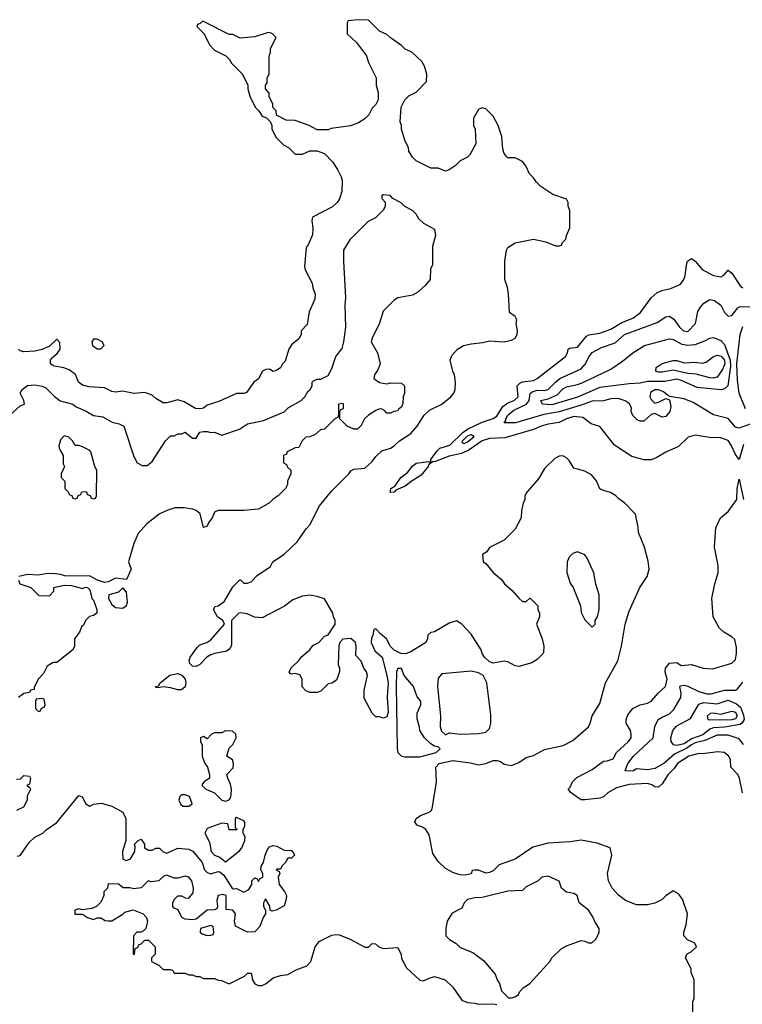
# Model space of a CAD drawing. Header units: inches. Extents: x 2348352 to 2479776, y 460422 to 613655.
# Tile 31 of 256: x 2394528 to 2398468, y 483297 to 488668. Entities that reach past the tile are written whole.
import ezdxf

# ---------------------------------------------------------------- set-up
doc = ezdxf.new("R2010")
doc.units = ezdxf.units.IN
doc.header["$MEASUREMENT"] = 0
doc.layers.add('C3498', color=7, linetype='Continuous')

msp = doc.modelspace()

# ---------------------------------------------------------------- linework, layer by layer
at = {"layer": 'C3498', "color": 4}
for points, elevation in [([(2398198, 483250), (2398198, 483310), (2398206, 483330), (2398206, 483430), (2398188, 483470), (2398188, 483490), (2398158, 483550), (2398166, 483570), (2398190, 483584.7), (2398218, 483610), (2398208, 483630), (2398169.4, 483649.4), (2398148, 483670), (2398148, 483690), (2398162, 483730), (2398169, 483790), (2398142, 483870), (2398120.4, 483900.4), (2398090, 483915.3), (2398050, 483888.7), (2398030.7, 483869.3), (2397990, 483849), (2397950, 483839), (2397890, 483839), (2397830, 483864), (2397792.5, 483892.5), (2397759, 483930), (2397739, 483970), (2397733.2, 484010), (2397756, 484110), (2397748, 484150), (2397676.6, 484176.6), (2397590, 484192.3), (2397530, 484183.7), (2397410, 484176), (2397325.8, 484154.2), (2397230, 484089.3), (2397142, 484058), (2397110, 484025.2), (2397090, 484016), (2397070, 484013.2), (2397030, 484028), (2397010, 484028), (2396994, 484026), (2396990, 484009), (2396958, 484002), (2396930, 484002.7), (2396893.6, 484013.6), (2396850, 484038), (2396810, 484075.3), (2396780.2, 484120.2), (2396761.2, 484221.2), (2396742, 484250), (2396723.2, 484263.2), (2396694.6, 484274.6), (2396682, 484290), (2396689.4, 484310.6), (2396712.5, 484327.5), (2396757.6, 484342.4), (2396769, 484350), (2396776.6, 484363.4), (2396801.2, 484510), (2396797.2, 484590), (2396815.3, 484610), (2396890, 484627.3), (2396985.2, 484614.8), (2397030, 484604), (2397069.4, 484610.6), (2397110, 484626.8), (2397130, 484626.8), (2397150, 484621), (2397170, 484606.8), (2397210, 484598.8), (2397250, 484616), (2397290, 484644), (2397330, 484654), (2397390, 484686.8), (2397491.4, 484708.6), (2397543.3, 484736.7), (2397629, 484810), (2397639, 484830), (2397649.2, 484870), (2397690, 484938), (2397721.6, 485050), (2397789.3, 485170), (2397809.4, 485250), (2397829.4, 485370), (2397850, 485442), (2397909, 485570), (2397948.7, 485630), (2397959, 485670), (2397953.6, 485713.6), (2397934, 485790), (2397902, 485870), (2397900.4, 485900.4), (2397886, 485970), (2397828, 486030), (2397793.6, 486053.6), (2397778, 486070), (2397749.1, 486089.1), (2397710, 486099), (2397690, 486109), (2397673.2, 486153.2), (2397645.6, 486185.6), (2397610, 486205.2), (2397550, 486222), (2397523.9, 486263.9), (2397510, 486278), (2397490, 486289.4), (2397470, 486287), (2397446.1, 486273.9), (2397390, 486219), (2397356.8, 486163.2), (2397292, 486090), (2397282, 486070), (2397282, 486050), (2397272, 486030), (2397264.7, 485990), (2397262, 485950), (2397230, 485888), (2397170, 485828), (2397090, 485788), (2397074.8, 485765.2), (2397052, 485750), (2397054, 485710), (2397070, 485702), (2397110, 485652), (2397154.8, 485614.8), (2397171.3, 485590), (2397213.7, 485553.7), (2397250, 485512), (2397270, 485494), (2397290, 485494), (2397308.4, 485511.6), (2397311.6, 485511.6), (2397352, 485470), (2397352, 485450), (2397362, 485430), (2397362, 485410), (2397344.7, 485370), (2397376, 485290), (2397384.7, 485250), (2397383.6, 485216.4), (2397382, 485210), (2397350, 485178), (2397319.8, 485160.2), (2397250, 485139), (2397230, 485144), (2397190, 485165.2), (2397170, 485169.2), (2397110, 485157.2), (2397090, 485165.2), (2397061.2, 485190), (2397049.2, 485210), (2397044, 485230), (2396990, 485315.3), (2396938, 485370), (2396910, 485388), (2396870, 485375.3), (2396790, 485328), (2396770, 485326), (2396754, 485310), (2396752, 485290), (2396742, 485270), (2396659.8, 485220.2), (2396630.6, 485209.4), (2396606, 485210), (2396569, 485229), (2396549, 485249), (2396528.7, 485290), (2396496.4, 485316.4), (2396470, 485346), (2396458, 485342), (2396454, 485310), (2396445.4, 485294.6), (2396444.7, 485270), (2396464.5, 485224.5), (2396504.7, 485190), (2396530, 485091.3), (2396536.1, 485050), (2396531.8, 484971.8), (2396537.1, 484890), (2396530, 484866), (2396510, 484858), (2396490, 484866), (2396470, 484866), (2396450, 484886), (2396406.3, 484966.3), (2396405.2, 485010), (2396424, 485090), (2396419, 485110), (2396404, 485130), (2396388.9, 485168.9), (2396360.4, 485200.4), (2396362, 485250), (2396358, 485270), (2396333.2, 485293.2), (2396290, 485289.2), (2396274, 485270), (2396267.7, 485252.3), (2396264.7, 485150), (2396271.1, 485131.1), (2396271.1, 485111.1), (2396255.3, 485064.7), (2396230, 485048), (2396210, 485046), (2396170, 485006), (2396150, 484998), (2396110, 484998), (2396087.3, 485007.3), (2396068, 485028), (2396068, 485070), (2396054.6, 485094.6), (2396030, 485102), (2396010, 485098), (2396002, 485102), (2395998, 485110), (2396010, 485134), (2396050, 485172), (2396065.6, 485194.4), (2396110, 485231.3), (2396126.6, 485253.4), (2396159, 485270), (2396190, 485304.7), (2396210, 485312), (2396248, 485370), (2396248, 485390), (2396238, 485410), (2396235.3, 485430), (2396190, 485508), (2396150, 485522), (2396110, 485529), (2396070, 485524), (2396016.9, 485503.1), (2395970.9, 485469.1), (2395850, 485406), (2395808.4, 485408.4), (2395767.3, 485427.3), (2395732.9, 485432.9), (2395722, 485430), (2395682, 485390), (2395682, 485258), (2395677.3, 485242.7), (2395668.2, 485231.8), (2395657.1, 485222.9), (2395590, 485211.1), (2395570, 485203.5), (2395548.5, 485191.5), (2395510, 485151.2), (2395490, 485139.7), (2395470, 485141.1), (2395456, 485156), (2395452.4, 485170), (2395457.7, 485190), (2395496.2, 485243.8), (2395510, 485257.1), (2395549, 485270), (2395570, 485286), (2395644, 485370), (2395635.3, 485390), (2395606, 485410), (2395584, 485450), (2395593.6, 485466.4), (2395610, 485471.3), (2395644.7, 485495.3), (2395690, 485574), (2395728.4, 485611.6), (2395731.6, 485611.6), (2395750, 485594), (2395770, 485594), (2395790, 485602), (2395823.1, 485636.9), (2395894.6, 485685.4), (2395908.9, 485711.1), (2395970, 485752), (2396040.2, 485819.8), (2396089.4, 485890.6), (2396110, 485912), (2396163.2, 486016.8), (2396230, 486098), (2396322, 486190), (2396333.6, 486206.4), (2396350, 486216), (2396410, 486222), (2396450, 486258), (2396470, 486286), (2396503.2, 486316.8), (2396550, 486330.8), (2396570, 486342.8), (2396599, 486370), (2396661.2, 486410), (2396695.1, 486450), (2396732.7, 486510), (2396762, 486538), (2396830, 486570.8), (2396879, 486610), (2396895.3, 486630), (2396902, 486650), (2396904, 486690), (2396899, 486730), (2396889, 486750), (2396875.3, 486810), (2396884.7, 486835.3), (2396915.3, 486870), (2396948, 486890), (2396990, 486900.7), (2397052.9, 486907.1), (2397090, 486916), (2397170, 486911), (2397210, 486920.7), (2397230, 486931.3), (2397239.3, 486950), (2397241.2, 486970), (2397235.3, 487010), (2397238, 487030), (2397228.4, 487048.4), (2397198, 487070), (2397192.1, 487172.1), (2397186.8, 487206.8), (2397173.2, 487250), (2397173.2, 487350), (2397181.2, 487410), (2397190, 487424.7), (2397230, 487451), (2397330, 487471), (2397396.9, 487456.9), (2397450, 487434), (2397470, 487434), (2397482, 487438), (2397486, 487450), (2397506, 487470), (2397508.4, 487491.6), (2397527.3, 487532.7), (2397527.3, 487627.3), (2397518, 487650), (2397518, 487670), (2397508.4, 487688.4), (2397434.6, 487714.6), (2397370, 487758), (2397343.1, 487783.1), (2397330, 487806), (2397307.3, 487827.3), (2397288, 487870), (2397270, 487895.3), (2397230, 487915.3), (2397190, 487915.3), (2397182, 487922), (2397170, 487938), (2397161.5, 487961.5), (2397157.2, 488030), (2397137.2, 488090), (2397110, 488142), (2397070, 488182), (2397050, 488188), (2397030, 488178), (2397002, 488130), (2397002, 488090), (2397012, 488070), (2397014, 487990), (2396982, 487930), (2396970, 487918), (2396930, 487898), (2396902, 487870), (2396870, 487848.7), (2396850, 487842), (2396810, 487858), (2396770, 487858), (2396690, 487898), (2396670, 487918), (2396648.7, 487950), (2396648, 487970), (2396630, 488006), (2396608.7, 488070), (2396608.7, 488090), (2396602, 488110), (2396608, 488190), (2396628, 488230), (2396650, 488252), (2396690, 488272), (2396746, 488330), (2396748, 488370), (2396734.6, 488414.6), (2396720.4, 488440.4), (2396666, 488490), (2396630, 488508), (2396610, 488528), (2396548.9, 488568.9), (2396530, 488588), (2396490, 488606), (2396430, 488666), (2396370, 488668), (2396318, 488662), (2396314, 488650), (2396314, 488590), (2396363.6, 488543.6), (2396418, 488470), (2396430, 488434), (2396471.3, 488350), (2396471.6, 488311.6), (2396482, 488270), (2396482, 488230), (2396470, 488206), (2396450, 488186), (2396431.1, 488148.9), (2396410, 488128), (2396375.3, 488104.7), (2396330.9, 488089.1), (2396225.4, 488074.6), (2396210, 488068), (2396150, 488068), (2396106, 488090), (2396030, 488118), (2395980.4, 488120.4), (2395927.3, 488147.3), (2395926, 488170), (2395908.4, 488188.4), (2395907.3, 488207.3), (2395888.4, 488248.4), (2395887.3, 488267.3), (2395868, 488290), (2395868.4, 488311.6), (2395876.4, 488323.6), (2395878, 488350), (2395888, 488370), (2395888.4, 488468.4), (2395895.3, 488490), (2395895.3, 488510), (2395926, 488570), (2395906, 488590), (2395890, 488598), (2395876.4, 488596.4), (2395810, 488575.3), (2395730, 488568), (2395690, 488588), (2395670, 488588), (2395530, 488658), (2395522, 488658), (2395512.7, 488647.3), (2395498, 488642), (2395494, 488630), (2395534, 488590), (2395562, 488530), (2395590, 488502), (2395651.1, 488471.1), (2395672, 488450), (2395682, 488430), (2395742, 488370), (2395771.6, 488311.6), (2395772, 488290), (2395782, 488250), (2395812, 488190), (2395831.1, 488171.1), (2395850, 488142), (2395872.7, 488132.7), (2395892.7, 488112.7), (2395902, 488090), (2395902, 488070), (2395925.4, 488025.4), (2395965.4, 487985.4), (2395994, 487970), (2396030, 487934), (2396070, 487934), (2396110, 487952), (2396150, 487952), (2396190, 487938), (2396233.2, 487893.2), (2396261, 487850), (2396281, 487810), (2396286, 487790), (2396284.7, 487730), (2396271.3, 487690), (2396258, 487670), (2396233.2, 487646.8), (2396124.7, 487590), (2396121, 487570), (2396126.8, 487530), (2396124.7, 487495.3), (2396101, 487439), (2396090, 487426), (2396081, 487321), (2396083.6, 487303.6), (2396122, 487230), (2396125.4, 487205.4), (2396138, 487170), (2396136.9, 487143.1), (2396105.4, 487074.6), (2396094.8, 487005.2), (2396062, 486970), (2396062, 486950), (2396050, 486928), (2396010, 486894), (2395994.8, 486870), (2395975.2, 486804.8), (2395961, 486790), (2395950, 486768.7), (2395930, 486755.3), (2395910.7, 486749.3), (2395890, 486762), (2395870, 486759), (2395852, 486750), (2395830.6, 486709.4), (2395804.7, 486690), (2395765.4, 486634.6), (2395750, 486628), (2395710, 486628), (2395614.4, 486585.6), (2395550, 486565.2), (2395530.4, 486549.6), (2395510, 486544.5), (2395486.5, 486546.5), (2395424.1, 486584.1), (2395390, 486594), (2395330, 486577.2), (2395310, 486577.2), (2395270, 486601.2), (2395250, 486619.3), (2395210, 486634), (2395150, 486629.2), (2395090, 486641.2), (2395050, 486636), (2395030, 486639.3), (2394990, 486659.3), (2394905.6, 486665.6), (2394870, 486674), (2394848.7, 486690), (2394832.7, 486732.7), (2394797.5, 486757.5), (2394769.4, 486769.4), (2394710, 486779), (2394695.3, 486790), (2394695.3, 486810), (2394700.2, 486819.8), (2394732.9, 486847.1), (2394748, 486870), (2394747.3, 486907.3), (2394730, 486926), (2394690, 486888), (2394651.1, 486868.9), (2394610, 486859), (2394550, 486855.3), (2394530, 486862), (2394522, 486870)], 124), ([(2394452, 486490), (2394530, 486562), (2394554, 486570), (2394551.3, 486590), (2394531, 486630), (2394541, 486650), (2394570, 486672.7), (2394610, 486676), (2394650, 486669), (2394670, 486659), (2394715.1, 486615.1), (2394749.4, 486589.4), (2394818, 486570), (2394836, 486556), (2394890, 486533.2), (2394930, 486509.2), (2394982, 486502), (2395032.5, 486472.5), (2395070, 486462.7), (2395095.3, 486450), (2395150, 486286), (2395168, 486250), (2395196.4, 486236.4), (2395223.6, 486236.4), (2395250, 486258), (2395322, 486370), (2395350, 486398), (2395370, 486398), (2395390, 486408), (2395411.1, 486408.9), (2395430, 486418), (2395470, 486386), (2395490, 486386), (2395510, 486418), (2395530, 486422), (2395550, 486422), (2395570, 486415.3), (2395590, 486418), (2395630, 486402), (2395726.4, 486433.6), (2395770, 486464), (2395858, 486482), (2395970.7, 486529.3), (2395992, 486550), (2396062, 486590), (2396082, 486610), (2396099.6, 486640.4), (2396112, 486650), (2396122, 486670), (2396122, 486690), (2396130, 486698), (2396150, 486708), (2396170, 486708), (2396210, 486728), (2396230, 486766), (2396251.3, 486830), (2396286.4, 486873.6), (2396296, 486910), (2396306, 486990), (2396302.8, 487110), (2396306.8, 487150), (2396294.8, 487350), (2396296, 487410), (2396331.3, 487470), (2396430, 487568.7), (2396470, 487588.7), (2396512, 487630), (2396522, 487650), (2396522, 487670), (2396504.7, 487690), (2396504.7, 487710), (2396510, 487715.3), (2396546, 487710), (2396556.4, 487696.4), (2396606, 487670), (2396626, 487650), (2396668.4, 487628.4), (2396688.4, 487608.4), (2396703.1, 487583.1), (2396730, 487558), (2396790, 487526), (2396795.3, 487490), (2396778, 487430), (2396778, 487330), (2396767.3, 487307.3), (2396766, 487250), (2396740.4, 487219.6), (2396698, 487182), (2396670, 487166), (2396590, 487151.3), (2396570, 487138), (2396510, 487078), (2396490, 487012), (2396449.3, 486930.7), (2396444, 486910), (2396479, 486850), (2396494, 486790), (2396481.2, 486758.8), (2396462, 486730), (2396458, 486710), (2396490, 486688.7), (2396530, 486682), (2396550, 486688), (2396610, 486686), (2396626, 486670), (2396626, 486630), (2396618, 486610), (2396616.4, 486576.4), (2396610, 486554), (2396595.3, 486544.7), (2396590, 486534), (2396568.4, 486531.6), (2396550, 486522), (2396530, 486522), (2396516.9, 486536.9), (2396503.6, 486543.6), (2396490, 486544.7), (2396470, 486536), (2396429, 486511), (2396408.7, 486491.3), (2396390, 486454), (2396370, 486434), (2396350, 486434), (2396314, 486450), (2396274, 486490), (2396274, 486530), (2396278, 486542), (2396292.7, 486547.3), (2396294, 486570), (2396290, 486574), (2396266, 486570), (2396266, 486510), (2396262, 486498), (2396247.3, 486492.7), (2396190, 486434), (2396168.4, 486431.6), (2396136.4, 486403.6), (2396107.3, 486392.7), (2396088.9, 486391.1), (2396068, 486370), (2396050, 486334), (2396030, 486332), (2395986, 486310), (2395982, 486298), (2395966, 486290), (2395966, 486250), (2395982, 486242), (2395987.3, 486227.3), (2396006, 486210), (2396006, 486190), (2395988.4, 486151.6), (2395987.3, 486132.7), (2395978, 486110), (2395938, 486070), (2395910, 486052), (2395890, 486032), (2395830, 485998), (2395750, 485991.3), (2395610, 485991.3), (2395590, 485982), (2395577.2, 485950), (2395557.2, 485922.8), (2395550, 485904.7), (2395530, 485898), (2395512.5, 485972.5), (2395490, 485991.3), (2395470, 485998), (2395425.4, 486005.4), (2395374.6, 486005.4), (2395330, 485991.3), (2395288, 485970), (2395222, 485918), (2395174.6, 485865.4), (2395149.4, 485810.6), (2395122, 485710), (2395135.3, 485670), (2395110, 485614), (2395050, 485622), (2395010, 485602), (2394990, 485598), (2394952, 485610), (2394912.3, 485632.3), (2394774.4, 485634.4), (2394750, 485642), (2394706.2, 485646.2), (2394670, 485646), (2394630, 485637.3), (2394570, 485642), (2394524, 485630)], 128), ([(2398474.9, 486350), (2398450, 486268.7), (2398430, 486295.3), (2398407.5, 486347.5), (2398390, 486372), (2398350, 486386.6), (2398289.5, 486389.5), (2398210, 486401.2), (2398172, 486390), (2398119.8, 486340.2), (2398050, 486309.2), (2398000.9, 486279.1), (2397970, 486267.6), (2397930, 486266.6), (2397865.1, 486285.1), (2397770, 486346.6), (2397690, 486449), (2397643.6, 486463.6), (2397598.3, 486498.3), (2397550, 486503), (2397510, 486491.1), (2397470, 486471.2), (2397410, 486462.4), (2397371.6, 486451.6), (2397330, 486433.3), (2397173.7, 486386.3), (2397090, 486382.9), (2397050, 486371), (2396978.6, 486321.4), (2396937.5, 486302.5), (2396870, 486286.4), (2396790, 486256.9), (2396782, 486258), (2396758.4, 486241.6), (2396755.2, 486230), (2396717.1, 486182.9), (2396666.9, 486153.1), (2396630, 486122.9), (2396578.7, 486101.3), (2396570, 486089.8), (2396548.4, 486088.4), (2396552, 486110), (2396574.8, 486125.3), (2396605.8, 486170), (2396642.6, 486197.4), (2396670, 486232.2), (2396690, 486248.6), (2396757.3, 486257.3), (2396768.9, 486251.1), (2396768.9, 486268.9), (2396803.8, 486316.2), (2396818.9, 486330), (2396872.4, 486347.6), (2396944.1, 486415.9), (2396970, 486433.6), (2397050, 486473.4), (2397110, 486493), (2397130, 486505.3), (2397161.7, 486558.3), (2397190, 486578), (2397224, 486590), (2397245.2, 486610), (2397239.3, 486670), (2397254.9, 486685.1), (2397270, 486692), (2397330, 486700.4), (2397349.2, 486710), (2397504, 486830), (2397515.3, 486850), (2397518, 486870), (2397524.7, 486875.3), (2397570, 486882), (2397618.4, 486941.6), (2397631.8, 486948.2), (2397690, 486958.4), (2397750, 486979.3), (2397810, 487016.3), (2397870, 487040.5), (2397912.7, 487070), (2397970, 487150.8), (2398001.2, 487178.8), (2398029.5, 487190.5), (2398078.6, 487201.4), (2398130, 487226), (2398149.3, 487250), (2398156, 487270), (2398162.7, 487330), (2398169.4, 487350.6), (2398190, 487364.7), (2398210, 487351), (2398250, 487304), (2398310, 487273.4), (2398350, 487264.9), (2398366.3, 487273.7), (2398390, 487302), (2398410, 487286), (2398456.7, 487216.7), (2398470, 487204.9)], 116), ([(2398510, 486462), (2398450, 486439.3), (2398430, 486445.2), (2398390, 486492.7), (2398310, 486513.2), (2398200.2, 486580.2), (2398150, 486599), (2398072.9, 486612.9), (2398059, 486619), (2398037.7, 486637.7), (2398010, 486649.5), (2397990, 486649.5), (2397966.4, 486633.6), (2397963.8, 486610), (2397970, 486596), (2397990, 486576), (2398010, 486581), (2398050, 486601), (2398070, 486594), (2398078, 486558), (2398073, 486530), (2398050, 486503.7), (2398030, 486499.3), (2397990, 486519), (2397970, 486514), (2397930, 486478), (2397910, 486478), (2397894, 486486), (2397870, 486508), (2397862, 486530), (2397864, 486550), (2397850, 486574), (2397829.5, 486589.5), (2397790, 486600.9), (2397750, 486599.3), (2397710, 486589.3), (2397650, 486587.8), (2397590, 486564.4), (2397470, 486528.5), (2397385.7, 486514.3), (2397231.2, 486468.8), (2397169.3, 486469.3), (2397179.1, 486480.9), (2397178.7, 486490), (2397189.8, 486510), (2397222.4, 486537.6), (2397291.5, 486570), (2397306, 486590), (2397311, 486629), (2397321.1, 486638.9), (2397350, 486646.7), (2397390, 486644.9), (2397410, 486650.4), (2397448.5, 486691.5), (2397472.3, 486710), (2397590, 486764), (2397611.4, 486788.6), (2397632.3, 486830), (2397650, 486853.4), (2397699.7, 486880.3), (2397775.1, 486904.9), (2397825.2, 486950), (2398003.9, 487016.1), (2398050, 487047.7), (2398070, 487050.6), (2398094, 487034), (2398125.5, 486990), (2398147.3, 486970), (2398170, 486967.7), (2398212.7, 487010), (2398224.4, 487075.6), (2398239.5, 487100.5), (2398258, 487122), (2398290, 487141), (2398315.9, 487135.9), (2398350, 487111), (2398370.8, 487070), (2398390, 487050.8), (2398410, 487054), (2398442.9, 487097.1), (2398456, 487104), (2398630, 487099.1)], 112), ([(2398484.4, 486544.4), (2398450.7, 486630.7), (2398441.3, 486701.3), (2398438, 486790), (2398455.8, 486950), (2398470, 486994)], 108), ([(2398469.4, 484450), (2398451.8, 484530), (2398443.7, 484550), (2398405.2, 484590), (2398404, 484630), (2398394, 484650), (2398368, 484670), (2398334.8, 484674.8), (2398250, 484663.7), (2398230, 484666), (2398176, 484650), (2398114.8, 484610), (2398097, 484583), (2398064, 484550), (2398030, 484499), (2398010, 484482), (2397990, 484484), (2397974, 484494), (2397950, 484500.7), (2397850, 484496.9), (2397781.3, 484478.7), (2397734, 484450), (2397710, 484429.3), (2397690, 484421.2), (2397610, 484412.7), (2397590, 484413.2), (2397566.8, 484426.8), (2397535.3, 484450), (2397518, 484470), (2397530, 484482), (2397542.7, 484510), (2397566.2, 484533.8), (2397650, 484577.3), (2397710, 484622.8), (2397730, 484624.9), (2397763.2, 484636.8), (2397782, 484670), (2397846.6, 484730), (2397860.9, 484750), (2397862, 484770), (2397858.4, 484790), (2397834.5, 484830), (2397834.5, 484850), (2397843.8, 484876.2), (2397870, 484910.6), (2397910, 484930.6), (2397950, 484940.5), (2397970, 484950.6), (2398010, 484996.3), (2398049.4, 485030), (2398057.6, 485070), (2398047.6, 485110), (2398049.6, 485130), (2398070, 485158.8), (2398110, 485161), (2398134.6, 485145.4), (2398190, 485151), (2398254, 485130), (2398307.1, 485127.1), (2398410, 485158.8), (2398430, 485178), (2398436.2, 485210), (2398435.9, 485244.1), (2398426.3, 485286.3), (2398410, 485301.2), (2398366.3, 485326.3), (2398342, 485350), (2398309.2, 485410), (2398301.2, 485510), (2398317.2, 485590), (2398335.3, 485650), (2398335.3, 485690), (2398315.3, 485790), (2398323.1, 485896.9), (2398348.7, 485950), (2398390, 485984.7), (2398437.2, 486050), (2398439.3, 486110), (2398450, 486162), (2398474, 486050)], 116), ([(2394521.2, 485610), (2394529.2, 485590), (2394588, 485570), (2394632.7, 485527.3), (2394690, 485526), (2394714, 485550), (2394714, 485570), (2394770, 485584), (2394810, 485581.2), (2394870, 485566), (2394887.3, 485572.7), (2394898, 485570), (2394910, 485558), (2394922, 485510), (2394930, 485502), (2394948.9, 485451.1), (2394948.9, 485431.1), (2394930, 485418), (2394908.4, 485411.6), (2394886, 485390), (2394875.3, 485364.7), (2394864.7, 485355.3), (2394853.6, 485326.4), (2394826, 485290), (2394826, 485250), (2394818, 485230), (2394730, 485162), (2394710, 485162), (2394678, 485142), (2394658, 485102), (2394628, 485070), (2394606, 485026), (2394606, 485014), (2394586, 485010), (2394582, 484998), (2394550, 484992), (2394522, 484970)], 128), ([(2398474, 484714), (2398450, 484744.5), (2398390, 484765.1), (2398330, 484766), (2398264.2, 484735.8), (2398210, 484723.1), (2398190, 484713.3), (2398165, 484695), (2398098.5, 484661.5), (2398039.3, 484610), (2397990, 484583.5), (2397950, 484575.8), (2397890, 484580.9), (2397870, 484569.6), (2397829, 484570), (2397843.7, 484610), (2397874, 484650), (2397982, 484750), (2397990, 484812), (2398009.2, 484850), (2398030, 484864), (2398070, 484880.7), (2398094.9, 484905.1), (2398133.3, 484970), (2398135.1, 484995.1), (2398126.6, 485030), (2398130, 485034), (2398150, 485037.1), (2398170, 485032.4), (2398230, 485003.7), (2398274, 484990), (2398298, 484990), (2398370, 485010.4), (2398430, 485010.8), (2398442, 485018), (2398470, 485054.8)], 112), ([(2394510, 484526), (2394532.7, 484527.3), (2394550, 484546), (2394582, 484542), (2394586, 484530), (2394582, 484498), (2394566, 484490), (2394582, 484482), (2394586, 484470), (2394568.4, 484431.6), (2394568, 484410), (2394548.4, 484371.6), (2394510, 484354)], 128), ([(2394514, 484106), (2394530, 484108), (2394579.6, 484180.4), (2394610, 484208), (2394654, 484230), (2394671.6, 484248.4), (2394730, 484289.2), (2394850, 484435.3), (2394868.4, 484428.4), (2394888, 484390), (2394910, 484378), (2394930, 484388), (2394974.6, 484394.6), (2395030, 484378), (2395090, 484346), (2395106, 484310), (2395106, 484190), (2395088.7, 484131.3), (2395090, 484088), (2395110, 484082), (2395131.3, 484090), (2395156, 484130), (2395158, 484158), (2395154, 484170), (2395174, 484190), (2395190, 484198), (2395208, 484170), (2395208, 484150), (2395230, 484138), (2395250, 484138), (2395270, 484148), (2395290, 484148), (2395310, 484128), (2395330, 484122), (2395390, 484148.7), (2395450, 484142.7), (2395472.3, 484132.3), (2395522, 484070), (2395535.3, 484030), (2395550, 484015.3), (2395570, 484009.4), (2395610, 484022), (2395619, 484019), (2395641.2, 484001.2), (2395687.3, 483927.3), (2395710, 483928), (2395750, 483908.7), (2395776.9, 483923.1), (2395794, 483950), (2395794, 483970), (2395810, 483986), (2395822, 483982), (2395830, 483966), (2395838, 483982), (2395854, 483990), (2395854, 484010), (2395842, 484030), (2395844.7, 484050), (2395858, 484070), (2395866, 484110), (2395878.8, 484141.2), (2395890, 484155.3), (2395910, 484164), (2395930, 484159), (2395970, 484138), (2396010, 484135.3), (2396018, 484130), (2396026, 484110), (2396010, 484094), (2395990, 484094), (2395978, 484070), (2395958, 484050), (2395950, 484034), (2395930, 484034), (2395926, 484030), (2395942, 484022), (2395946, 484010), (2395938, 483990), (2395942, 483950), (2395972.5, 483912.5), (2395982, 483890), (2395981.2, 483870), (2395970, 483834), (2395926, 483810), (2395904.7, 483804.7), (2395894, 483810), (2395891.6, 483831.6), (2395867.3, 483872.7), (2395858, 483850), (2395858, 483830), (2395868, 483810), (2395868, 483790), (2395855.3, 483770), (2395838, 483722), (2395810, 483692), (2395770, 483691.3), (2395704, 483724), (2395698.8, 483750), (2395704.7, 483790), (2395690, 483811.3), (2395654, 483814), (2395654, 483890), (2395636, 483896), (2395609.2, 483890), (2395603.1, 483863.1), (2395606, 483830), (2395602, 483818), (2395588, 483812), (2395550, 483811), (2395490, 483762), (2395470, 483758), (2395430, 483761), (2395412, 483770), (2395392.7, 483812.7), (2395370, 483822), (2395362, 483830), (2395362, 483850), (2395372, 483870), (2395390, 483888), (2395410, 483888), (2395430, 483878), (2395450, 483875.3), (2395474.4, 483905.6), (2395474.8, 483930), (2395466, 483970), (2395450.8, 483990.8), (2395430, 483996), (2395390, 483984.7), (2395370, 483984.7), (2395330, 484002), (2395310, 483994), (2395286, 483970), (2395244.7, 483964.7), (2395228.7, 483971.3), (2395190, 483932), (2395150, 483926), (2395128.4, 483931.6), (2395092.7, 483932.7), (2395067.3, 483952.7), (2395010, 483954), (2395006, 483930), (2394986, 483910), (2394986, 483890), (2394970, 483854), (2394946, 483830), (2394920.4, 483819.6), (2394870, 483812), (2394850, 483818), (2394828, 483810), (2394828.4, 483788.4), (2394870, 483788.7), (2394898, 483770), (2394930, 483759), (2394950, 483768), (2394970, 483768), (2394993.6, 483753.6), (2395010, 483752.7), (2395030, 483753.2), (2395090, 483788.7), (2395100.7, 483799.3), (2395147.1, 483812.9), (2395202, 483790), (2395219, 483770), (2395224, 483750), (2395215.3, 483710), (2395203.1, 483696.9), (2395190, 483691.3), (2395166, 483690), (2395148, 483670), (2395146, 483570), (2395154, 483570), (2395158, 483602), (2395172.7, 483607.3), (2395178, 483622), (2395190, 483626), (2395210, 483646), (2395230, 483646), (2395266, 483610), (2395266, 483570), (2395246, 483550), (2395246, 483530), (2395286, 483510), (2395310, 483486), (2395350, 483486), (2395362, 483482), (2395370, 483466), (2395430, 483466), (2395450, 483458), (2395470, 483458), (2395490, 483448), (2395510, 483448), (2395530, 483438), (2395590, 483438), (2395610, 483428), (2395627.3, 483427.3), (2395670, 483408), (2395754, 483450), (2395770, 483466), (2395790, 483466), (2395797.2, 483430), (2395809.5, 483409.5), (2395830, 483399.3), (2395850, 483399.3), (2395872, 483410), (2395910, 483442), (2395950, 483454), (2395990, 483459), (2396035.3, 483484.7), (2396093.7, 483506.3), (2396116, 483530), (2396138, 483610), (2396160.7, 483639.3), (2396230, 483674), (2396250, 483678), (2396270, 483675.3), (2396330, 483653.2), (2396410, 483608.7), (2396430, 483608), (2396450, 483628), (2396467.3, 483627.3), (2396486, 483610), (2396510, 483602), (2396590, 483606), (2396608, 483568), (2396610, 483546), (2396636.4, 483496.4), (2396709.1, 483429.1), (2396730, 483425.2), (2396759.8, 483440.2), (2396790, 483448.7), (2396848, 483430), (2396888.7, 483390), (2396939.3, 483319.3), (2396970, 483306), (2397010, 483304), (2397030, 483297.2), (2397110, 483299), (2397130, 483295.3)], 128)]:
    msp.add_lwpolyline(points, dxfattribs=dict(at, elevation=elevation))
for points, elevation in [([(2394950, 486926), (2394930, 486926), (2394922, 486910), (2394924.7, 486890), (2394950, 486872), (2394970, 486872), (2394988, 486890), (2394978, 486910)], 124), ([(2398351.8, 486648.2), (2398222.2, 486662.2), (2398130, 486702), (2398110, 486706.3), (2398045.8, 486694.2), (2397950, 486693.5), (2397910, 486685.1), (2397850, 486682), (2397690, 486661), (2397570, 486609.7), (2397430, 486567.4), (2397378, 486570), (2397369.3, 486590), (2397410, 486599.5), (2397458.7, 486621.3), (2397490, 486653.7), (2397510, 486666), (2397570, 486677.3), (2397593.7, 486686.3), (2397750, 486762), (2397814.2, 486805.8), (2397870, 486850.8), (2397935.3, 486890), (2398070, 486927.3), (2398090, 486924), (2398138, 486898), (2398170, 486892.2), (2398210, 486897.1), (2398264.1, 486915.9), (2398290, 486930.8), (2398310, 486934.8), (2398350, 486917.3), (2398370, 486896.3), (2398401.1, 486810), (2398403.5, 486776.5), (2398388.7, 486671.3), (2398370, 486654)], 108), ([(2398310, 486711.8), (2398290, 486713.6), (2398215.2, 486735.2), (2398170, 486737.7), (2398090, 486756.9), (2398030, 486744.7), (2398010, 486745.6), (2397995.3, 486750), (2397997.2, 486770), (2398030, 486792.4), (2398090, 486808.2), (2398110, 486808.2), (2398150, 486796.5), (2398210, 486799.5), (2398250, 486794), (2398270, 486800.3), (2398310, 486830.3), (2398330, 486837.4), (2398344.9, 486835.1), (2398352.3, 486832.3), (2398370, 486810.4), (2398371.6, 486790), (2398359.8, 486760.2), (2398330, 486718)], 104), ([(2396950, 486355.1), (2396941, 486361), (2396941.3, 486370), (2396970, 486398), (2396990, 486404.4), (2396999.3, 486399.3), (2397003.1, 486390), (2396970, 486363.9)], 112), ([(2394770, 486397.2), (2394750, 486375.3), (2394742, 486342), (2394744.5, 486324.5), (2394764.7, 486290), (2394764.7, 486244.7), (2394772, 486230), (2394754, 486190), (2394754, 486170), (2394774, 486150), (2394774, 486110), (2394792.7, 486092.7), (2394798, 486078), (2394812.7, 486072.7), (2394818, 486058), (2394830, 486054), (2394842, 486058), (2394847.3, 486072.7), (2394862, 486078), (2394867.3, 486092.7), (2394890, 486094), (2394898, 486078), (2394912.7, 486072.7), (2394918, 486058), (2394930, 486054), (2394942, 486058), (2394946, 486070), (2394948, 486210), (2394938, 486230), (2394915.3, 486310), (2394910, 486318), (2394870, 486338), (2394850, 486346), (2394830, 486346), (2394815.3, 486370), (2394795.3, 486390)], 132), ([(2397570, 485766), (2397543.6, 485756.4), (2397523.6, 485736.4), (2397512, 485710), (2397511.6, 485651.6), (2397530, 485594), (2397544.7, 485570), (2397584.7, 485470), (2397590, 485434), (2397610, 485394), (2397650, 485354), (2397666, 485370), (2397666, 485390), (2397678, 485410), (2397688, 485450), (2397688, 485530), (2397668.9, 485588.9), (2397658, 485650), (2397622, 485730), (2397610, 485748)], 128), ([(2395090, 485568), (2395066, 485546), (2395014, 485530), (2395011.3, 485510), (2395030, 485478), (2395050, 485462), (2395090, 485458), (2395110, 485472), (2395116, 485490), (2395110, 485546)], 128), ([(2396590, 485129), (2396581.6, 485110), (2396579.6, 485030), (2396586.1, 484693.9), (2396590, 484671.3), (2396610, 484650.4), (2396626.9, 484646.9), (2396710, 484647.2), (2396799, 484670), (2396821.2, 484690), (2396810, 484701.2), (2396790, 484705.2), (2396770, 484717.2), (2396735.3, 484750), (2396708.7, 484790), (2396708.4, 484808.4), (2396694.6, 484854.6), (2396694.6, 484885.4), (2396715.3, 484930), (2396715.3, 484950), (2396694.6, 484974.6), (2396675.3, 485030), (2396624, 485090), (2396610, 485128.7)], 128), ([(2396990, 485114.5), (2396830, 485099), (2396810, 485075.3), (2396805.5, 485030), (2396822, 484870), (2396820.7, 484810), (2396827.5, 484787.5), (2396850, 484766.8), (2396870, 484777.3), (2396930, 484770.7), (2397030, 484773.4), (2397070, 484782), (2397090, 484801), (2397096.2, 484830), (2397096.6, 484876.6), (2397074, 485050), (2397054.5, 485090), (2397030, 485106)], 128), ([(2395390, 485011.6), (2395350, 485023.6), (2395310, 485029.4), (2395283.1, 485023.1), (2395270, 485026), (2395268.7, 485030), (2395285.6, 485034.4), (2395293.2, 485050), (2395347.3, 485092.8), (2395390, 485101.7), (2395412.3, 485092.3), (2395430.3, 485070.3), (2395434.4, 485050), (2395430, 485029), (2395410, 485012)], 124), ([(2394650, 484966), (2394618, 484962), (2394614, 484950), (2394614, 484910), (2394630, 484894), (2394642, 484898), (2394647.3, 484912.7), (2394662, 484918), (2394666, 484930), (2394662, 484962)], 128), ([(2398110, 484707.9), (2398093.3, 484713.3), (2398079.6, 484730), (2398077.4, 484750), (2398089.6, 484790), (2398110, 484815.8), (2398184.7, 484855.3), (2398230, 484934.9), (2398257.1, 484942.9), (2398330, 484935.3), (2398390, 484956), (2398435.9, 484935.9), (2398457, 484917), (2398474.7, 484874.7), (2398476.9, 484850), (2398467.2, 484832.8), (2398456.2, 484823.8), (2398370.9, 484809.1), (2398310, 484805.3), (2398290, 484797.2), (2398252.7, 484767.3), (2398190, 484744.3), (2398150, 484718.3)], 108), ([(2398287.8, 484847.8), (2398282, 484850), (2398278, 484870), (2398294.8, 484885.2), (2398310, 484887.7), (2398350, 484879.1), (2398410, 484896), (2398430, 484890.3), (2398439.6, 484870), (2398430, 484854), (2398410, 484848)], 104), ([(2395650, 484788), (2395630, 484778), (2395590, 484778), (2395574, 484770), (2395550, 484746), (2395530, 484758), (2395514, 484750), (2395514, 484730), (2395522, 484710), (2395522.8, 484650), (2395534.8, 484614.8), (2395551.3, 484590), (2395562, 484550), (2395562, 484530), (2395534, 484510), (2395522, 484498), (2395522, 484490), (2395542, 484470), (2395590.9, 484450.9), (2395630, 484411.3), (2395650, 484406), (2395670, 484412), (2395677.2, 484422.8), (2395680.2, 484439.8), (2395682.7, 484470), (2395678, 484498), (2395662, 484530), (2395658, 484550), (2395692.7, 484587.3), (2395694, 484610), (2395688, 484630), (2395658, 484650), (2395670, 484694), (2395690, 484714), (2395708, 484750), (2395706, 484770), (2395687.3, 484787.3)], 128), ([(2395430, 484439), (2395410, 484439), (2395401, 484430), (2395396, 484410), (2395406.8, 484386.8), (2395418, 484378), (2395450, 484378), (2395468, 484390), (2395454, 484430)], 128), ([(2395710, 484315.3), (2395702, 484310), (2395702, 484262), (2395712.7, 484252.7), (2395712, 484248), (2395670, 484248.7), (2395662, 484282), (2395630, 484286), (2395550, 484255.3), (2395538, 484230), (2395562, 484182), (2395571.3, 484130), (2395590, 484111.3), (2395619.8, 484099.8), (2395650, 484074), (2395726.3, 484133.7), (2395739, 484150), (2395755.3, 484190), (2395758, 484210), (2395746, 484230), (2395746, 484250), (2395755.3, 484270), (2395755.3, 484290), (2395750, 484298)], 128), ([(2397410, 483995.3), (2397374, 483990), (2397354, 483970), (2397290, 483938), (2397270, 483918), (2397190, 483914), (2397050, 483879), (2397010, 483877.2), (2396970, 483868.7), (2396951.3, 483850), (2396938.8, 483821.2), (2396885.2, 483794.8), (2396858.8, 483750), (2396850.8, 483710), (2396851.3, 483670), (2396871.3, 483650), (2396908, 483628), (2396930, 483606.8), (2396999.3, 483579.3), (2397056.7, 483536.7), (2397120.7, 483460.7), (2397131.3, 483430), (2397144.7, 483410), (2397154, 483370), (2397192.7, 483332.7), (2397210, 483332), (2397230, 483338), (2397248, 483350), (2397254, 483366), (2397273.6, 483386.4), (2397310, 483411.3), (2397419, 483530), (2397430, 483551.3), (2397480.2, 483599.8), (2397510, 483616), (2397590, 483644.7), (2397610, 483642), (2397630, 483632), (2397647.3, 483632.7), (2397670, 483654), (2397688, 483690), (2397688, 483710), (2397664.7, 483744.7), (2397653.6, 483773.6), (2397628.7, 483810), (2397578, 483850), (2397568, 483890), (2397550, 483902), (2397509.1, 483909.1), (2397482, 483930), (2397468.4, 483968.4)], 128), ([(2395570, 483726), (2395514, 483710), (2395512, 483690), (2395522, 483682), (2395550, 483672), (2395570, 483674), (2395582, 483678), (2395586, 483690), (2395582, 483722)], 128)]:
    msp.add_lwpolyline(points, close=True, dxfattribs=dict(at, elevation=elevation))

doc.saveas('drawing.dxf')
